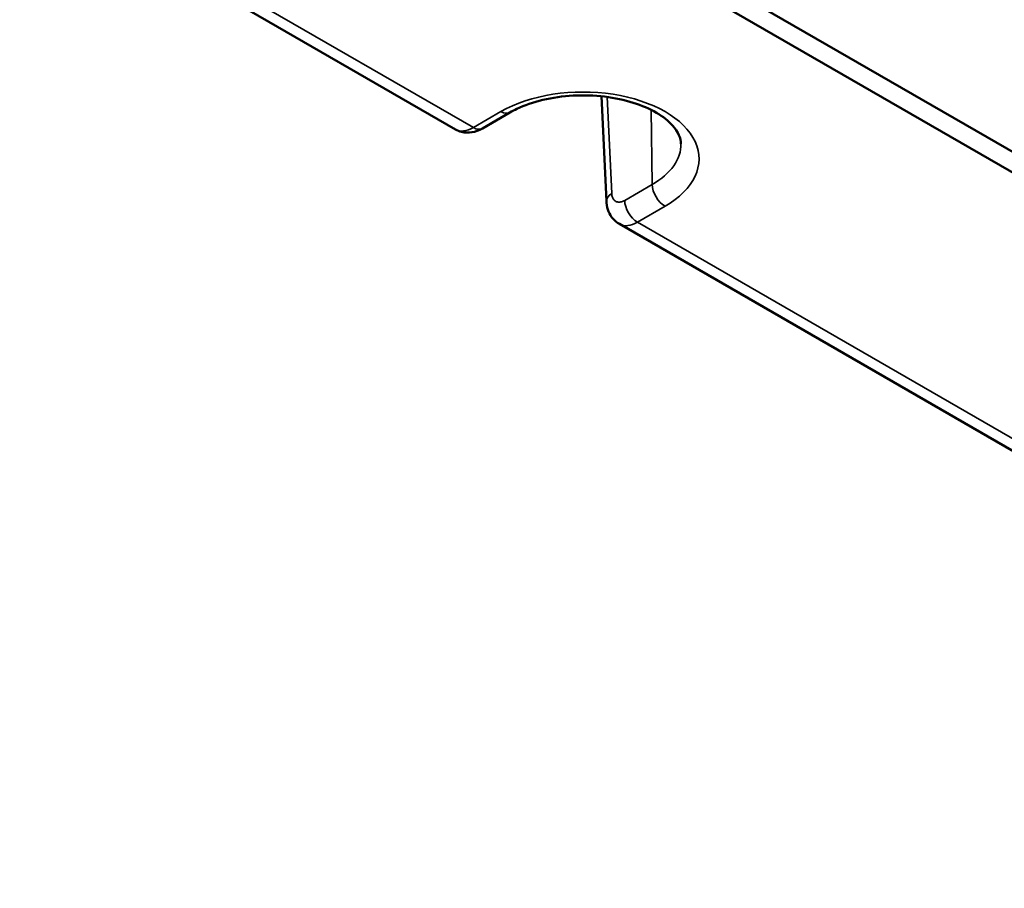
# Model space of a CAD drawing. Header units: millimetres. Extents: x 75 to 4764, y 75 to 3163.
# Tile 8 of 198: x 403 to 458, y 968 to 1016. Entities that reach past the tile are written whole.
import ezdxf

# ---------------------------------------------------------------- set-up
doc = ezdxf.new("R2010")
doc.units = ezdxf.units.MM
doc.header["$LTSCALE"] = 15
doc.layers.add('Visible (ISO)', color=7, linetype='Continuous', lineweight=50)
doc.layers.add('Visible Narrow (ISO)', color=7, linetype='Continuous', lineweight=35)

msp = doc.modelspace()

# ---------------------------------------------------------------- linework, layer by layer
at = {"layer": 'Visible (ISO)'}
for p, q in [((476.897, 998.217), (428.25, 1026.304)), ((476.19, 997.484), (427.968, 1025.325)), ((427.404, 1010.227), (403.273, 1024.159)), ((435.77, 1006.24), (435.503, 1012.06)), ((428.9, 1010.279), (430.427, 1011.16)), ((500.236, 968.177), (436.484, 1004.985))]:
    msp.add_line(p, q, dxfattribs=at)
for centre, major_axis, ratio, start_param, end_param in [((428.4, 1011.145), (0.5, -0.866), 0.57735, 6.283171, 6.283185), ((437.475, 1006.722), (-0.987, -1.74), 0.582367, 6.278712, 6.278737)]:
    msp.add_ellipse(centre, major_axis=major_axis, ratio=ratio, start_param=start_param, end_param=end_param, dxfattribs=at)
for points, knots in [([(439.896, 1009.427), (439.889, 1009.737), (439.762, 1010.076), (439.209, 1010.687), (438.909, 1010.93), (438.17, 1011.361), (437.736, 1011.551), (436.766, 1011.858), (436.227, 1011.974), (435.099, 1012.11), (434.509, 1012.129), (433.348, 1012.067), (432.776, 1011.985), (431.72, 1011.732), (431.234, 1011.563), (430.678, 1011.298), (430.549, 1011.23), (430.427, 1011.16)], [3.939334, 3.939334, 3.939334, 3.939334, 4.408104, 4.408104, 4.707287, 4.707287, 4.996733, 4.996733, 5.291504, 5.291504, 5.590549, 5.590549, 5.890318, 5.890318, 6.187024, 6.187024, 6.283185, 6.283185, 6.283185, 6.283185]), ([(428.9, 1010.279), (428.719, 1010.174), (428.52, 1010.099), (428.126, 1010.036), (427.927, 1010.043), (427.623, 1010.12), (427.509, 1010.167), (427.404, 1010.227)], [0, 0, 0, 0, 0.0665102, 0.0665102, 0.1280257, 0.1280257, 0.1665485, 0.1665485, 0.1665485, 0.1665485]), ([(436.484, 1004.985), (436.35, 1005.062), (436.229, 1005.164), (436.03, 1005.397), (435.95, 1005.53), (435.83, 1005.822), (435.792, 1005.985), (435.773, 1006.179), (435.771, 1006.209), (435.77, 1006.24)], [0, 0, 0, 0, 0.0490701, 0.0490701, 0.0977409, 0.0977409, 0.1502678, 0.1502678, 0.1598673, 0.1598673, 0.1598673, 0.1598673])]:
    msp.add_open_spline(points, degree=3, knots=knots, dxfattribs=at)
at = {"layer": 'Visible Narrow (ISO)'}
for p, q in [((428.4, 1010.328), (403.859, 1024.497)), ((436.062, 1006.679), (435.817, 1012.022)), ((428.4, 1010.328), (429.927, 1011.21)), ((438.245, 1011.305), (438.307, 1007.174)), ((438.307, 1007.174), (436.78, 1006.292)), ((439.014, 1005.963), (437.487, 1005.082)), ((501.232, 968.279), (437.487, 1005.082))]:
    msp.add_line(p, q, dxfattribs=at)
for centre, major_axis, ratio, start_param, end_param in [((434.471, 1008.587), (6.425, 0), 0.57735, 5.497787, 8.63938), ((429.927, 1012.026), (0.5, -0.866), 0.57735, 5.497787, 6.283185), ((428.413, 1011.954), (-1.013, -1.725), 0.57229, 0.004318, 0.789702), ((428.4, 1011.145), (0.5, -0.866), 0.57735, 5.497787, 6.283171), ((434.471, 1009.389), (5.425, 0), 0.57735, 5.497787, 6.295528), ((436.769, 1006.285), (-0.999, -0.046), 0.586987, 5.471467, 6.283188), ((439.014, 1006.78), (-0.5, 0.866), 0.57735, 0.802851, 2.356194), ((437.487, 1005.898), (-0.5, 0.866), 0.57735, 0.802851, 2.356194), ((437.475, 1006.722), (-0.987, -1.74), 0.582367, 6.278776, 7.064165)]:
    msp.add_ellipse(centre, major_axis=major_axis, ratio=ratio, start_param=start_param, end_param=end_param, dxfattribs=at)
msp.add_open_spline([(436.78, 1006.292), (436.751, 1006.276), (436.722, 1006.261), (436.693, 1006.249), (436.664, 1006.236), (436.636, 1006.226), (436.606, 1006.217), (436.577, 1006.209), (436.547, 1006.203), (436.517, 1006.2), (436.487, 1006.196), (436.457, 1006.196), (436.425, 1006.199), (436.394, 1006.202), (436.362, 1006.208), (436.332, 1006.219), (436.302, 1006.23), (436.273, 1006.245), (436.249, 1006.263), (436.224, 1006.28), (436.203, 1006.3), (436.185, 1006.321), (436.167, 1006.342), (436.152, 1006.363), (436.139, 1006.386), (436.125, 1006.409), (436.114, 1006.434), (436.103, 1006.462), (436.093, 1006.489), (436.084, 1006.519), (436.077, 1006.555), (436.069, 1006.591), (436.064, 1006.632), (436.062, 1006.679)], degree=3, knots=[0, 0, 0, 0, 0.090909, 0.090909, 0.090909, 0.181818, 0.181818, 0.181818, 0.272727, 0.272727, 0.272727, 0.363636, 0.363636, 0.363636, 0.454545, 0.454545, 0.454545, 0.545455, 0.545455, 0.545455, 0.636364, 0.636364, 0.636364, 0.727273, 0.727273, 0.727273, 0.818182, 0.818182, 0.818182, 0.909091, 0.909091, 0.909091, 1, 1, 1, 1], dxfattribs=at)

doc.saveas('drawing.dxf')
